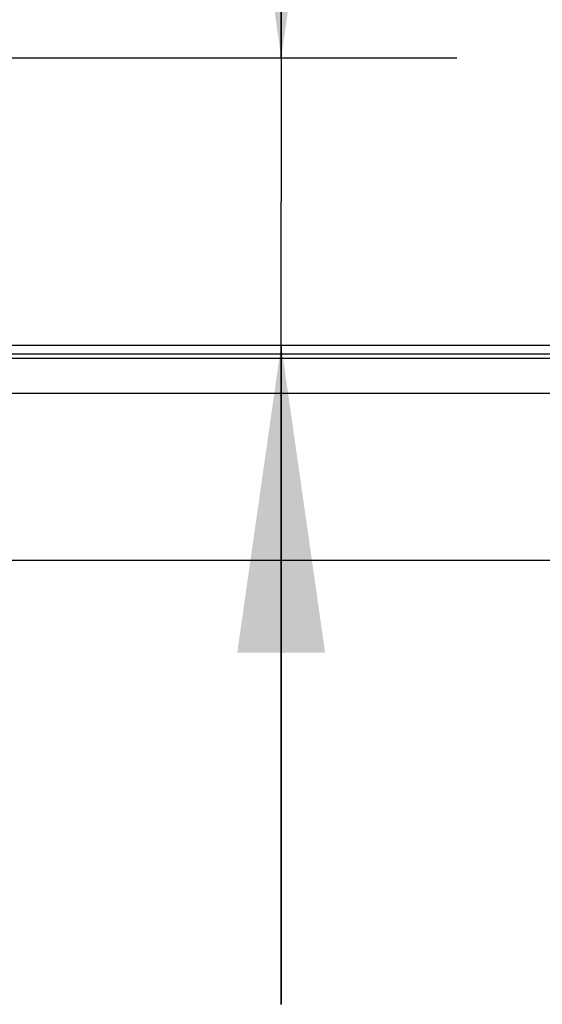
# Model space of a CAD drawing. Extents: x 0 to 420, y 0 to 297.
# Tile 106 of 116: x 379 to 385, y 166 to 177. Entities that reach past the tile are written whole.
import ezdxf

# ---------------------------------------------------------------- set-up
doc = ezdxf.new("R2010")
doc.units = 0
doc.header["$LTSCALE"] = 23.1
doc.layers.get('0').update_dxf_attribs({"linetype": 'CONTINUOUS'})
doc.layers.add('DIM_PILOTEES', color=7, linetype='CONTINUOUS')
doc.dimstyles.get("Standard").update_dxf_attribs({"dimtxt": 2.5, "dimasz": 2.5, "dimexe": 1.25, "dimexo": 0.625, "dimtad": 1, "dimcen": 2.5, "dimazin": 3, "dimtfac": 1, "dimtmove": 0, "dimatfit": 3})

# ---------------------------------------------------------------- blocks, each defined once
blk = doc.blocks.new('_FILLED')
at = {"color": 0, "linetype": 'BYBLOCK'}
blk.add_solid([(0, 0), (-1, 0.1429), (-1, -0.1429)], dxfattribs=at)
blk = doc.blocks.new('*D15')
at = {"layer": 'DIM_PILOTEES', "color": 2, "linetype": 'CONTINUOUS'}
for p, q in [((382.254, 176.41), (382.254, 188.045)), ((382.254, 188.045), (382.254, 174.775)), ((377.97, 176.41), (384.254, 176.41)), ((382.254, 165.64), (382.254, 174.775)), ((382.254, 173.14), (382.254, 165.64))]:
    blk.add_line(p, q, dxfattribs=at)
at = {"layer": 'DIM_PILOTEES', "color": 2, "linetype": 'CONTINUOUS', "xscale": 3.5, "yscale": 3.5, "zscale": 3.5}
for p, rotation in [((382.254, 176.41), 270), ((382.254, 173.14), 90)]:
    blk.add_blockref('_FILLED', p, dxfattribs=dict(at, rotation=rotation))

msp = doc.modelspace()

# ---------------------------------------------------------------- linework, layer by layer
at = {"color": 7, "linetype": 'CONTINUOUS'}
for p, q in [((303.96, 173.14), (402.96, 173.14)), ((303.46, 172.99), (403.46, 172.99)), ((303.96, 173.04), (402.96, 173.04)), ((403.46, 172.59), (303.46, 172.59)), ((403.46, 170.69), (303.46, 170.69))]:
    msp.add_line(p, q, dxfattribs=at)

# ---------------------------------------------------------------- dimensions: what is measured, and where the dimension line sits
at = {"layer": 'DIM_PILOTEES', "color": 2, "linetype": 'CONTINUOUS'}
dim = msp.add_linear_dim(base=(382.254, 176.41), p1=(402.96, 173.14), p2=(377.97, 176.41), angle=90, dimstyle='Standard', dxfattribs=at)
dim.commit()
dim.dimension.update_dxf_attribs({"geometry": '*D15', "text_midpoint": (382.254, 184.652), "dimtype": 128})

doc.saveas('drawing.dxf')
